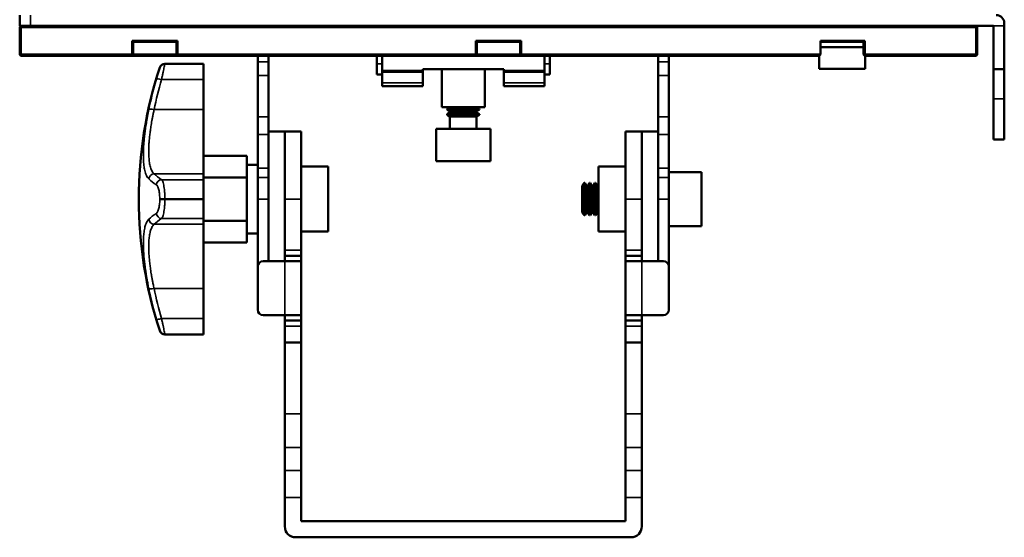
# Model space of a CAD drawing. Header units: millimetres. Extents: x 75 to 4764, y 75 to 3163.
# Tile 92 of 198: x 1377 to 1559, y 1786 to 1882. Entities that reach past the tile are written whole.
import ezdxf

# ---------------------------------------------------------------- set-up
doc = ezdxf.new("R2010")
doc.units = ezdxf.units.MM
doc.header["$LTSCALE"] = 15
doc.layers.add('Visible (ISO)', color=7, linetype='Continuous', lineweight=50)
doc.layers.add('Visible Narrow (ISO)', color=7, linetype='Continuous', lineweight=35)

msp = doc.modelspace()

# ---------------------------------------------------------------- linework, layer by layer
at = {"layer": 'Visible (ISO)'}
for p, q in [((1376.875, 1880.995), (1376.875, 1882.995)), ((1376.875, 1880.995), (1377.075, 1880.995)), ((1376.875, 1880.795), (1376.975, 1880.895)), ((1376.875, 1875.695), (1376.875, 1880.795)), ((1377.075, 1880.995), (1376.975, 1880.895)), ((1376.975, 1880.895), (1377.075, 1880.795)), ((1377.075, 1880.995), (1377.611, 1880.995)), ((1377.075, 1880.795), (1553.675, 1880.795)), ((1377.075, 1875.695), (1377.075, 1880.795)), ((1377.611, 1880.995), (1378.875, 1880.995)), ((1556.875, 1880.995), (1378.875, 1880.995)), ((1553.675, 1880.995), (1553.775, 1880.895)), ((1553.675, 1880.795), (1553.775, 1880.895)), ((1553.675, 1880.795), (1553.675, 1875.695)), ((1553.775, 1880.895), (1553.875, 1880.795)), ((1553.875, 1880.795), (1553.875, 1875.695)), ((1556.875, 1880.995), (1556.875, 1872.995)), ((1558.875, 1881.495), (1558.875, 1880.995)), ((1558.875, 1872.995), (1558.875, 1880.995)), ((1397.675, 1875.695), (1397.675, 1878.255)), ((1397.675, 1878.255), (1406.075, 1878.255)), ((1397.875, 1878.055), (1397.675, 1878.255)), ((1405.875, 1878.055), (1406.075, 1878.255)), ((1406.075, 1878.255), (1406.075, 1875.695)), ((1461.175, 1875.695), (1461.175, 1878.255)), ((1461.175, 1878.255), (1469.575, 1878.255)), ((1461.375, 1878.055), (1461.175, 1878.255)), ((1469.375, 1878.055), (1469.575, 1878.255)), ((1469.575, 1878.255), (1469.575, 1875.695)), ((1524.875, 1875.695), (1524.875, 1878.255)), ((1524.875, 1878.255), (1533.075, 1878.255)), ((1532.875, 1878.055), (1533.075, 1878.255)), ((1533.075, 1878.255), (1533.075, 1875.695)), ((1397.875, 1878.055), (1405.875, 1878.055)), ((1397.875, 1875.695), (1397.875, 1878.055)), ((1405.875, 1878.055), (1405.875, 1875.695)), ((1461.375, 1878.055), (1469.375, 1878.055)), ((1461.375, 1875.695), (1461.375, 1878.055)), ((1469.375, 1878.055), (1469.375, 1875.695)), ((1524.875, 1878.055), (1527.329, 1878.055)), ((1524.875, 1877.055), (1532.875, 1877.055)), ((1530.421, 1878.055), (1527.329, 1878.055)), ((1530.421, 1878.055), (1532.875, 1878.055)), ((1532.875, 1878.055), (1532.875, 1875.695)), ((1376.875, 1875.695), (1376.975, 1875.595)), ((1376.975, 1875.595), (1377.075, 1875.695)), ((1377.075, 1875.495), (1376.975, 1875.595)), ((1397.675, 1875.695), (1377.075, 1875.695)), ((1397.675, 1875.495), (1377.075, 1875.495)), ((1397.675, 1875.695), (1397.775, 1875.595)), ((1397.775, 1875.595), (1397.675, 1875.495)), ((1406.075, 1875.495), (1397.675, 1875.495)), ((1397.875, 1875.695), (1397.775, 1875.595)), ((1405.875, 1875.695), (1397.875, 1875.695)), ((1405.875, 1875.695), (1405.975, 1875.595)), ((1405.975, 1875.595), (1406.075, 1875.695)), ((1406.075, 1875.495), (1405.975, 1875.595)), ((1461.175, 1875.695), (1406.075, 1875.695)), ((1461.175, 1875.495), (1406.075, 1875.495)), ((1420.875, 1875.495), (1420.875, 1874.333)), ((1422.875, 1875.495), (1422.875, 1874.333)), ((1442.875, 1875.495), (1442.875, 1873.995)), ((1443.875, 1872.671), (1443.875, 1875.495)), ((1461.175, 1875.695), (1461.275, 1875.595)), ((1461.275, 1875.595), (1461.175, 1875.495)), ((1469.575, 1875.495), (1461.175, 1875.495)), ((1461.375, 1875.695), (1461.275, 1875.595)), ((1469.375, 1875.695), (1461.375, 1875.695)), ((1469.375, 1875.695), (1469.475, 1875.595)), ((1469.475, 1875.595), (1469.575, 1875.695)), ((1469.575, 1875.495), (1469.475, 1875.595)), ((1524.875, 1875.695), (1469.575, 1875.695)), ((1524.675, 1875.495), (1469.575, 1875.495)), ((1473.875, 1872.671), (1473.875, 1875.495)), ((1474.875, 1875.495), (1474.875, 1873.995)), ((1494.875, 1875.495), (1494.875, 1874.333)), ((1496.875, 1875.495), (1496.875, 1874.333)), ((1524.625, 1875.495), (1524.625, 1873.055)), ((1524.875, 1875.695), (1524.675, 1875.495)), ((1532.875, 1875.695), (1532.975, 1875.595)), ((1532.975, 1875.595), (1533.075, 1875.695)), ((1533.075, 1875.495), (1532.975, 1875.595)), ((1553.675, 1875.695), (1533.075, 1875.695)), ((1553.675, 1875.495), (1533.075, 1875.495)), ((1533.125, 1875.495), (1533.125, 1873.055)), ((1553.675, 1875.695), (1553.775, 1875.595)), ((1553.775, 1875.595), (1553.675, 1875.495)), ((1553.875, 1875.695), (1553.775, 1875.595)), ((1403.714, 1873.995), (1410.875, 1873.995)), ((1410.875, 1873.994), (1410.875, 1873.995)), ((1410.875, 1871.08), (1410.875, 1873.994)), ((1420.875, 1874.333), (1420.875, 1871.835)), ((1422.875, 1871.835), (1422.875, 1874.333)), ((1442.875, 1873.995), (1442.875, 1871.995)), ((1451.375, 1872.995), (1466.375, 1872.995)), ((1451.375, 1872.671), (1451.375, 1872.995)), ((1454.875, 1865.995), (1454.875, 1872.995)), ((1462.875, 1865.995), (1462.875, 1872.995)), ((1466.375, 1872.671), (1466.375, 1872.995)), ((1474.875, 1871.995), (1474.875, 1873.995)), ((1494.875, 1874.333), (1494.875, 1871.835)), ((1496.875, 1871.835), (1496.875, 1874.333)), ((1524.625, 1873.055), (1533.125, 1873.055)), ((1556.875, 1867.521), (1556.875, 1872.995)), ((1558.875, 1872.995), (1556.875, 1872.995)), ((1558.875, 1872.995), (1558.875, 1867.521)), ((1410.875, 1871.08), (1410.875, 1865.525)), ((1420.875, 1864.219), (1420.875, 1871.835)), ((1422.875, 1864.219), (1422.875, 1871.835)), ((1443.875, 1871.995), (1442.875, 1871.995)), ((1443.875, 1872.521), (1443.875, 1872.671)), ((1451.375, 1872.671), (1443.875, 1872.671)), ((1443.875, 1870.495), (1443.875, 1872.521)), ((1451.375, 1872.521), (1443.875, 1872.521)), ((1451.375, 1872.521), (1451.375, 1872.671)), ((1451.375, 1870.495), (1451.375, 1872.521)), ((1466.375, 1872.521), (1466.375, 1872.671)), ((1473.875, 1872.671), (1466.375, 1872.671)), ((1466.375, 1870.495), (1466.375, 1872.521)), ((1473.875, 1872.521), (1466.375, 1872.521)), ((1473.875, 1872.521), (1473.875, 1872.671)), ((1473.875, 1870.495), (1473.875, 1872.521)), ((1474.875, 1871.995), (1473.875, 1871.995)), ((1494.875, 1864.219), (1494.875, 1871.835)), ((1496.875, 1864.219), (1496.875, 1871.835)), ((1443.875, 1870.495), (1443.875, 1869.845)), ((1451.375, 1869.845), (1443.875, 1869.845)), ((1451.375, 1870.495), (1451.375, 1869.845)), ((1466.375, 1870.495), (1466.375, 1869.845)), ((1473.875, 1869.845), (1466.375, 1869.845)), ((1473.875, 1870.495), (1473.875, 1869.845)), ((1556.875, 1867.521), (1556.875, 1859.995)), ((1558.875, 1859.995), (1558.875, 1867.521)), ((1410.875, 1865.525), (1410.875, 1853.658)), ((1462.875, 1865.995), (1454.875, 1865.995)), ((1456.413, 1865.995), (1455.875, 1865.684)), ((1461.875, 1865.684), (1455.875, 1865.684)), ((1455.875, 1865.684), (1455.875, 1865.559)), ((1455.875, 1865.559), (1461.875, 1865.559)), ((1456.413, 1865.249), (1455.875, 1865.559)), ((1461.338, 1865.995), (1461.875, 1865.684)), ((1461.338, 1865.249), (1461.875, 1865.559)), ((1461.875, 1865.684), (1461.875, 1865.559)), ((1420.875, 1860.958), (1420.875, 1864.219)), ((1422.875, 1864.219), (1422.875, 1860.958)), ((1456.413, 1864.995), (1455.875, 1864.684)), ((1461.875, 1864.684), (1455.875, 1864.684)), ((1455.875, 1864.684), (1455.875, 1864.559)), ((1455.875, 1864.559), (1461.875, 1864.559)), ((1456.413, 1864.249), (1455.875, 1864.559)), ((1461.338, 1865.249), (1456.413, 1865.249)), ((1456.413, 1864.995), (1456.413, 1865.249)), ((1456.413, 1864.995), (1461.338, 1864.995)), ((1461.338, 1864.249), (1456.413, 1864.249)), ((1456.413, 1861.995), (1456.413, 1864.249)), ((1461.338, 1864.995), (1461.338, 1865.249)), ((1461.338, 1864.995), (1461.875, 1864.684)), ((1461.338, 1864.249), (1461.875, 1864.559)), ((1461.338, 1861.995), (1461.338, 1864.249)), ((1461.875, 1864.684), (1461.875, 1864.559)), ((1494.875, 1860.958), (1494.875, 1864.219)), ((1496.875, 1864.219), (1496.875, 1860.958)), ((1463.875, 1861.995), (1453.875, 1861.995)), ((1453.875, 1855.995), (1453.875, 1861.995)), ((1463.875, 1855.995), (1463.875, 1861.995)), ((1420.875, 1860.958), (1420.875, 1854.726)), ((1425.875, 1861.495), (1422.875, 1861.495)), ((1422.875, 1860.958), (1422.875, 1854.726)), ((1425.875, 1861.495), (1425.875, 1848.995)), ((1425.875, 1861.495), (1425.875, 1848.995)), ((1428.875, 1861.495), (1425.875, 1861.495)), ((1428.875, 1861.495), (1428.875, 1848.995)), ((1488.875, 1848.995), (1488.875, 1861.495)), ((1488.875, 1861.495), (1491.875, 1861.495)), ((1491.875, 1848.995), (1491.875, 1861.495)), ((1491.875, 1861.495), (1494.875, 1861.495)), ((1491.875, 1848.995), (1491.875, 1861.495)), ((1494.875, 1860.958), (1494.875, 1854.726)), ((1496.875, 1860.958), (1496.875, 1854.726)), ((1558.875, 1859.995), (1556.875, 1859.995)), ((1410.875, 1856.995), (1418.875, 1856.995)), ((1418.875, 1856.995), (1418.875, 1852.995)), ((1418.875, 1855.325), (1420.875, 1855.325)), ((1420.875, 1852.99), (1420.875, 1854.726)), ((1422.875, 1854.726), (1422.875, 1852.99)), ((1428.875, 1854.995), (1433.875, 1854.995)), ((1433.875, 1842.995), (1433.875, 1854.995)), ((1453.875, 1855.995), (1463.875, 1855.995)), ((1483.875, 1842.995), (1483.875, 1854.995)), ((1483.875, 1854.995), (1488.875, 1854.995)), ((1494.875, 1852.99), (1494.875, 1854.726)), ((1496.875, 1854.726), (1496.875, 1852.99)), ((1410.875, 1853.658), (1410.875, 1852.579)), ((1410.875, 1852.995), (1418.875, 1852.995)), ((1418.875, 1852.995), (1418.875, 1844.995)), ((1420.875, 1848.995), (1420.875, 1852.99)), ((1422.875, 1848.995), (1422.875, 1852.99)), ((1494.875, 1848.995), (1494.875, 1852.99)), ((1502.875, 1853.995), (1496.875, 1853.995)), ((1496.875, 1848.995), (1496.875, 1852.99)), ((1502.875, 1843.995), (1502.875, 1853.995)), ((1410.875, 1849.054), (1410.875, 1852.579)), ((1480.875, 1851.457), (1481.185, 1851.995)), ((1480.875, 1851.457), (1480.875, 1846.532)), ((1481.185, 1851.995), (1481.185, 1845.995)), ((1481.185, 1851.995), (1481.31, 1851.995)), ((1481.31, 1845.995), (1481.31, 1851.995)), ((1481.621, 1851.457), (1481.31, 1851.995)), ((1481.621, 1851.457), (1481.621, 1846.532)), ((1481.875, 1851.457), (1481.621, 1851.457)), ((1481.875, 1851.457), (1482.185, 1851.995)), ((1481.875, 1846.532), (1481.875, 1851.457)), ((1482.185, 1851.995), (1482.185, 1845.995)), ((1482.185, 1851.995), (1482.31, 1851.995)), ((1482.31, 1845.995), (1482.31, 1851.995)), ((1482.621, 1851.457), (1482.31, 1851.995)), ((1482.621, 1851.457), (1482.621, 1846.532)), ((1482.875, 1851.457), (1482.621, 1851.457)), ((1482.875, 1851.457), (1483.185, 1851.995)), ((1482.875, 1846.532), (1482.875, 1851.457)), ((1483.185, 1851.995), (1483.185, 1845.995)), ((1483.185, 1851.995), (1483.31, 1851.995)), ((1483.31, 1845.995), (1483.31, 1851.995)), ((1483.621, 1851.457), (1483.31, 1851.995)), ((1483.621, 1851.457), (1483.621, 1846.532)), ((1483.875, 1851.457), (1483.621, 1851.457)), ((1410.875, 1848.935), (1410.875, 1849.054)), ((1410.875, 1845.41), (1410.875, 1848.935)), ((1420.875, 1848.995), (1420.875, 1836.532)), ((1422.875, 1848.995), (1422.875, 1837.532)), ((1422.875, 1848.995), (1422.875, 1837.532)), ((1425.875, 1839.532), (1425.875, 1848.995)), ((1428.875, 1839.532), (1428.875, 1848.995)), ((1488.875, 1848.995), (1488.875, 1839.532)), ((1491.875, 1848.995), (1491.875, 1839.532)), ((1494.875, 1848.995), (1494.875, 1837.532)), ((1494.875, 1837.532), (1494.875, 1848.995)), ((1496.875, 1848.995), (1496.875, 1836.532)), ((1480.875, 1846.532), (1481.185, 1845.995)), ((1481.185, 1845.995), (1481.31, 1845.995)), ((1481.621, 1846.532), (1481.31, 1845.995)), ((1481.875, 1846.532), (1481.621, 1846.532)), ((1481.875, 1846.532), (1482.185, 1845.995)), ((1482.185, 1845.995), (1482.31, 1845.995)), ((1482.621, 1846.532), (1482.31, 1845.995)), ((1482.875, 1846.532), (1482.621, 1846.532)), ((1482.875, 1846.532), (1483.185, 1845.995)), ((1483.185, 1845.995), (1483.31, 1845.995)), ((1483.621, 1846.532), (1483.31, 1845.995)), ((1483.875, 1846.532), (1483.621, 1846.532)), ((1410.875, 1845.41), (1410.875, 1844.331)), ((1410.875, 1844.995), (1418.875, 1844.995)), ((1410.875, 1844.331), (1410.875, 1832.464)), ((1418.875, 1844.995), (1418.875, 1840.995)), ((1502.875, 1843.995), (1496.875, 1843.995)), ((1418.875, 1842.665), (1420.875, 1842.665)), ((1428.875, 1842.995), (1433.875, 1842.995)), ((1483.875, 1842.995), (1488.875, 1842.995)), ((1410.875, 1840.995), (1418.875, 1840.995)), ((1425.875, 1839.532), (1425.875, 1838.532)), ((1425.875, 1837.532), (1425.875, 1838.532)), ((1425.875, 1838.532), (1428.875, 1838.532)), ((1428.875, 1838.532), (1428.875, 1839.532)), ((1428.875, 1837.532), (1428.875, 1838.532)), ((1488.875, 1839.532), (1488.875, 1838.532)), ((1488.875, 1837.532), (1488.875, 1838.532)), ((1488.875, 1838.532), (1491.875, 1838.532)), ((1491.875, 1838.532), (1491.875, 1839.532)), ((1491.875, 1837.532), (1491.875, 1838.532)), ((1420.875, 1836.532), (1420.875, 1828.532)), ((1425.875, 1837.532), (1421.875, 1837.532)), ((1428.875, 1837.532), (1425.875, 1837.532)), ((1428.875, 1837.532), (1428.875, 1827.532)), ((1488.875, 1827.532), (1488.875, 1837.532)), ((1491.875, 1837.532), (1488.875, 1837.532)), ((1495.875, 1837.532), (1491.875, 1837.532)), ((1496.875, 1836.532), (1496.875, 1828.532)), ((1410.875, 1832.464), (1410.875, 1826.909)), ((1421.875, 1827.532), (1425.875, 1827.532)), ((1425.875, 1826.532), (1425.875, 1827.532)), ((1425.875, 1827.532), (1428.875, 1827.532)), ((1428.875, 1826.532), (1428.875, 1827.532)), ((1488.875, 1826.532), (1488.875, 1827.532)), ((1488.875, 1827.532), (1491.875, 1827.532)), ((1491.875, 1826.532), (1491.875, 1827.532)), ((1491.875, 1827.532), (1495.875, 1827.532)), ((1410.875, 1823.995), (1410.875, 1826.909)), ((1425.875, 1826.532), (1425.875, 1825.532)), ((1428.875, 1826.532), (1425.875, 1826.532)), ((1425.875, 1822.495), (1425.875, 1825.532)), ((1428.875, 1825.532), (1428.875, 1826.532)), ((1428.875, 1822.495), (1428.875, 1825.532)), ((1488.875, 1826.532), (1488.875, 1825.532)), ((1491.875, 1826.532), (1488.875, 1826.532)), ((1488.875, 1825.532), (1488.875, 1822.495)), ((1491.875, 1825.532), (1491.875, 1826.532)), ((1491.875, 1825.532), (1491.875, 1822.495)), ((1403.714, 1823.995), (1410.875, 1823.995)), ((1410.875, 1823.995), (1410.875, 1823.995)), ((1425.875, 1809.324), (1425.875, 1822.495)), ((1428.875, 1822.495), (1425.875, 1822.495)), ((1428.875, 1809.324), (1428.875, 1822.495)), ((1488.875, 1822.495), (1488.875, 1809.324)), ((1488.875, 1822.495), (1491.875, 1822.495)), ((1491.875, 1822.495), (1491.875, 1809.324)), ((1425.875, 1803.062), (1425.875, 1809.324)), ((1428.875, 1809.324), (1428.875, 1803.062)), ((1488.875, 1803.062), (1488.875, 1809.324)), ((1491.875, 1809.324), (1491.875, 1803.062)), ((1425.875, 1798.816), (1425.875, 1803.062)), ((1428.875, 1798.816), (1428.875, 1803.062)), ((1488.875, 1798.816), (1488.875, 1803.062)), ((1491.875, 1798.816), (1491.875, 1803.062)), ((1425.875, 1798.816), (1425.875, 1793.828)), ((1428.875, 1793.828), (1428.875, 1798.816)), ((1488.875, 1798.816), (1488.875, 1793.828)), ((1491.875, 1793.828), (1491.875, 1798.816)), ((1425.875, 1788.495), (1425.875, 1793.828)), ((1428.875, 1789.495), (1428.875, 1793.828)), ((1488.875, 1789.495), (1488.875, 1793.828)), ((1491.875, 1793.828), (1491.875, 1788.495)), ((1488.875, 1789.495), (1428.875, 1789.495)), ((1489.875, 1786.495), (1427.875, 1786.495))]:
    msp.add_line(p, q, dxfattribs=at)
for centre, radius, start, end in [((1557.375, 1881.495), 1.5, 0, 90), ((1476.824, 1848.995), 77.949, 161.82648, 198.17352), ((1403.714, 1872.995), 1, 90, 161.82648), ((1421.875, 1836.532), 1, 90, 180), ((1495.875, 1836.532), 1, 0, 90), ((1421.875, 1828.532), 1, 180, 270), ((1495.875, 1828.532), 1, 270, 0), ((1403.714, 1824.995), 1, 198.17352, 270), ((1427.875, 1788.495), 2, 180, 270), ((1489.875, 1788.495), 2, 270, 0)]:
    msp.add_arc(centre, radius, start, end, dxfattribs=at)
at = {"layer": 'Visible Narrow (ISO)'}
for p, q in [((1378.875, 1880.995), (1378.875, 1882.995)), ((1558.875, 1880.995), (1556.875, 1880.995)), ((1402.763, 1873.306), (1402.763, 1873.306)), ((1403.714, 1873.994), (1403.714, 1873.995)), ((1403.714, 1873.994), (1410.875, 1873.994)), ((1420.875, 1874.333), (1422.875, 1874.333)), ((1443.875, 1873.995), (1442.875, 1873.995)), ((1474.875, 1873.995), (1473.875, 1873.995)), ((1494.875, 1874.333), (1496.875, 1874.333)), ((1403.102, 1871.08), (1410.875, 1871.08)), ((1420.875, 1871.835), (1422.875, 1871.835)), ((1494.875, 1871.835), (1496.875, 1871.835)), ((1451.375, 1870.495), (1443.875, 1870.495)), ((1473.875, 1870.495), (1466.375, 1870.495)), ((1558.875, 1867.521), (1556.875, 1867.521)), ((1401.72, 1865.525), (1410.875, 1865.525)), ((1422.875, 1864.219), (1420.875, 1864.219)), ((1496.875, 1864.219), (1494.875, 1864.219)), ((1422.875, 1860.958), (1420.875, 1860.958)), ((1496.875, 1860.958), (1494.875, 1860.958)), ((1420.875, 1854.726), (1422.875, 1854.726)), ((1494.875, 1854.726), (1496.875, 1854.726)), ((1401.72, 1853.658), (1410.875, 1853.658)), ((1420.875, 1852.99), (1422.875, 1852.99)), ((1494.875, 1852.99), (1496.875, 1852.99)), ((1410.875, 1852.579), (1403.102, 1852.579)), ((1402.763, 1848.937), (1402.763, 1849.052)), ((1403.714, 1848.935), (1403.714, 1849.054)), ((1410.875, 1849.054), (1403.714, 1849.054)), ((1403.714, 1848.935), (1410.875, 1848.935)), ((1422.875, 1848.995), (1420.875, 1848.995)), ((1425.875, 1848.995), (1428.875, 1848.995)), ((1491.875, 1848.995), (1488.875, 1848.995)), ((1494.875, 1848.995), (1496.875, 1848.995)), ((1401.72, 1844.331), (1410.875, 1844.331)), ((1403.102, 1845.41), (1410.875, 1845.41)), ((1425.875, 1839.532), (1428.875, 1839.532)), ((1488.875, 1839.532), (1491.875, 1839.532)), ((1425.875, 1837.532), (1425.875, 1827.532)), ((1491.875, 1827.532), (1491.875, 1837.532)), ((1401.72, 1832.464), (1410.875, 1832.464)), ((1410.875, 1826.909), (1403.102, 1826.909)), ((1428.875, 1825.532), (1425.875, 1825.532)), ((1491.875, 1825.532), (1488.875, 1825.532)), ((1402.763, 1824.683), (1402.763, 1824.683)), ((1410.875, 1823.995), (1403.714, 1823.995)), ((1403.714, 1823.995), (1403.714, 1823.995)), ((1428.875, 1809.324), (1425.875, 1809.324)), ((1491.875, 1809.324), (1488.875, 1809.324)), ((1428.875, 1803.062), (1425.875, 1803.062)), ((1491.875, 1803.062), (1488.875, 1803.062)), ((1425.875, 1798.816), (1428.875, 1798.816)), ((1488.875, 1798.816), (1491.875, 1798.816)), ((1425.875, 1793.828), (1428.875, 1793.828)), ((1488.875, 1793.828), (1491.875, 1793.828))]:
    msp.add_line(p, q, dxfattribs=at)
for centre, major_axis, ratio, start_param, end_param in [((1403.714, 1872.994), (-1, 0), 0.9999972, 4.712389, 5.9659976), ((1476.824, 1850.293), (-77.65, 0), 0.9816819, 6.0057034, 6.0817155), ((1476.824, 1850.467), (-76.654, 0), 0.9816819, 6.0057034, 6.0817155), ((1403.102, 1870.89), (-0.96, 0.279), 0.1832392, 4.7655049, 6.2487641), ((1401.72, 1865.334), (-0.979, 0.204), 0.1866735, 4.7512072, 6.2344665), ((1401.72, 1852.676), (-0.682, -0.731), 0.9618259, 3.9117018, 5.3949611), ((1476.824, 1856.58), (-76.654, 0), 0.1905272, 0.2014699, 0.2774819), ((1476.824, 1855.684), (-77.65, 0), 0.1905272, 0.2014699, 0.2774819), ((1403.102, 1851.598), (-0.556, -0.831), 0.9441309, 3.7579998, 5.241259), ((1403.714, 1849.052), (-1, 0), 0.0023802, 4.712389, 5.9659961), ((1403.714, 1848.937), (-1, 0), 0.0023802, 0.3171891, 1.5707963), ((1476.824, 1842.305), (-77.65, 0), 0.1905272, 6.0057034, 6.0817155), ((1403.102, 1846.391), (-0.556, 0.831), 0.9441309, 1.0419264, 2.5251856), ((1401.72, 1845.313), (-0.682, 0.731), 0.9618259, 0.8882243, 2.3714835), ((1476.824, 1841.409), (-76.654, 0), 0.1905272, 6.0057034, 6.0817155), ((1401.72, 1832.655), (-0.979, -0.204), 0.1866735, 0.0487188, 1.5319781), ((1476.824, 1847.696), (-77.65, 0), 0.9816819, 0.2014699, 0.2774819), ((1476.824, 1847.522), (-76.654, 0), 0.9816819, 0.2014699, 0.2774819), ((1403.102, 1827.099), (-0.96, -0.279), 0.1832392, 0.0344212, 1.5176804), ((1403.714, 1824.995), (-1, 0), 0.9999972, 0.3171878, 1.5707963)]:
    msp.add_ellipse(centre, major_axis=major_axis, ratio=ratio, start_param=start_param, end_param=end_param, dxfattribs=at)
for points, knots in [([(1402.763, 1873.306), (1402.763, 1873.306), (1402.758, 1873.288), (1402.749, 1873.255), (1402.739, 1873.223), (1402.726, 1873.175), (1402.708, 1873.113), (1402.689, 1873.05), (1402.666, 1872.972), (1402.64, 1872.88), (1402.613, 1872.789), (1402.583, 1872.685), (1402.549, 1872.567), (1402.514, 1872.449), (1402.476, 1872.317), (1402.434, 1872.172), (1402.392, 1872.027), (1402.345, 1871.869), (1402.297, 1871.702), (1402.249, 1871.535), (1402.198, 1871.36), (1402.144, 1871.174)], [0, 0, 0, 0, 0.1428571, 0.1428571, 0.1428571, 0.2857143, 0.2857143, 0.2857143, 0.4285714, 0.4285714, 0.4285714, 0.5714286, 0.5714286, 0.5714286, 0.7142857, 0.7142857, 0.7142857, 0.8571429, 0.8571429, 0.8571429, 1, 1, 1, 1]), ([(1403.714, 1873.994), (1403.714, 1873.994), (1403.709, 1873.97), (1403.699, 1873.925), (1403.69, 1873.88), (1403.676, 1873.815), (1403.658, 1873.73), (1403.64, 1873.644), (1403.618, 1873.537), (1403.592, 1873.412), (1403.565, 1873.287), (1403.535, 1873.145), (1403.502, 1872.984), (1403.468, 1872.823), (1403.43, 1872.643), (1403.388, 1872.444), (1403.347, 1872.246), (1403.301, 1872.03), (1403.253, 1871.801), (1403.205, 1871.572), (1403.154, 1871.331), (1403.102, 1871.08)], [0, 0, 0, 0, 0.1428571, 0.1428571, 0.1428571, 0.2857143, 0.2857143, 0.2857143, 0.4285714, 0.4285714, 0.4285714, 0.5714286, 0.5714286, 0.5714286, 0.7142857, 0.7142857, 0.7142857, 0.8571429, 0.8571429, 0.8571429, 1, 1, 1, 1]), ([(1400.744, 1865.547), (1400.689, 1865.28), (1400.637, 1865.022), (1400.589, 1864.777), (1400.541, 1864.531), (1400.497, 1864.296), (1400.456, 1864.067), (1400.414, 1863.837), (1400.374, 1863.611), (1400.338, 1863.394), (1400.301, 1863.177), (1400.267, 1862.968), (1400.236, 1862.768), (1400.204, 1862.569), (1400.176, 1862.379), (1400.149, 1862.196), (1400.123, 1862.014), (1400.098, 1861.839), (1400.075, 1861.668), (1400.052, 1861.496), (1400.031, 1861.328), (1400.01, 1861.161), (1399.99, 1860.994), (1399.97, 1860.828), (1399.952, 1860.664), (1399.934, 1860.499), (1399.917, 1860.336), (1399.901, 1860.174), (1399.885, 1860.013), (1399.87, 1859.853), (1399.856, 1859.696), (1399.843, 1859.538), (1399.83, 1859.383), (1399.819, 1859.229), (1399.808, 1859.075), (1399.797, 1858.922), (1399.788, 1858.767), (1399.779, 1858.612), (1399.771, 1858.455), (1399.764, 1858.295), (1399.757, 1858.135), (1399.751, 1857.972), (1399.747, 1857.81), (1399.743, 1857.649), (1399.74, 1857.488), (1399.739, 1857.326), (1399.738, 1857.165), (1399.738, 1857.003), (1399.741, 1856.834), (1399.744, 1856.665), (1399.748, 1856.489), (1399.756, 1856.309), (1399.764, 1856.13), (1399.775, 1855.946), (1399.789, 1855.764), (1399.803, 1855.583), (1399.821, 1855.402), (1399.842, 1855.23), (1399.862, 1855.057), (1399.886, 1854.892), (1399.914, 1854.732), (1399.941, 1854.571), (1399.972, 1854.415), (1400.008, 1854.261), (1400.045, 1854.107), (1400.086, 1853.954), (1400.135, 1853.804), (1400.184, 1853.653), (1400.24, 1853.505), (1400.304, 1853.368), (1400.367, 1853.231), (1400.438, 1853.105), (1400.512, 1852.997), (1400.586, 1852.889), (1400.663, 1852.799), (1400.744, 1852.724)], [0, 0, 0, 0, 0.04, 0.04, 0.04, 0.08, 0.08, 0.08, 0.12, 0.12, 0.12, 0.16, 0.16, 0.16, 0.2, 0.2, 0.2, 0.24, 0.24, 0.24, 0.28, 0.28, 0.28, 0.32, 0.32, 0.32, 0.36, 0.36, 0.36, 0.4, 0.4, 0.4, 0.44, 0.44, 0.44, 0.48, 0.48, 0.48, 0.52, 0.52, 0.52, 0.56, 0.56, 0.56, 0.6, 0.6, 0.6, 0.64, 0.64, 0.64, 0.68, 0.68, 0.68, 0.72, 0.72, 0.72, 0.76, 0.76, 0.76, 0.8, 0.8, 0.8, 0.84, 0.84, 0.84, 0.88, 0.88, 0.88, 0.92, 0.92, 0.92, 0.96, 0.96, 0.96, 1, 1, 1, 1]), ([(1401.72, 1865.525), (1401.665, 1865.278), (1401.614, 1865.04), (1401.567, 1864.812), (1401.52, 1864.585), (1401.476, 1864.368), (1401.435, 1864.155), (1401.394, 1863.942), (1401.355, 1863.734), (1401.319, 1863.533), (1401.283, 1863.332), (1401.249, 1863.138), (1401.218, 1862.953), (1401.187, 1862.769), (1401.159, 1862.593), (1401.133, 1862.424), (1401.107, 1862.256), (1401.083, 1862.094), (1401.06, 1861.935), (1401.037, 1861.776), (1401.016, 1861.621), (1400.996, 1861.466), (1400.975, 1861.311), (1400.956, 1861.158), (1400.938, 1861.006), (1400.92, 1860.853), (1400.903, 1860.702), (1400.887, 1860.553), (1400.872, 1860.403), (1400.857, 1860.256), (1400.844, 1860.11), (1400.83, 1859.964), (1400.818, 1859.821), (1400.807, 1859.678), (1400.796, 1859.536), (1400.786, 1859.394), (1400.776, 1859.251), (1400.767, 1859.107), (1400.759, 1858.962), (1400.752, 1858.814), (1400.745, 1858.666), (1400.74, 1858.515), (1400.736, 1858.365), (1400.731, 1858.215), (1400.729, 1858.066), (1400.728, 1857.917), (1400.727, 1857.767), (1400.727, 1857.618), (1400.73, 1857.461), (1400.732, 1857.305), (1400.737, 1857.142), (1400.745, 1856.976), (1400.753, 1856.81), (1400.763, 1856.64), (1400.777, 1856.472), (1400.791, 1856.303), (1400.809, 1856.137), (1400.829, 1855.977), (1400.85, 1855.817), (1400.873, 1855.664), (1400.9, 1855.516), (1400.927, 1855.367), (1400.958, 1855.223), (1400.994, 1855.08), (1401.03, 1854.937), (1401.071, 1854.796), (1401.119, 1854.657), (1401.167, 1854.518), (1401.223, 1854.381), (1401.285, 1854.254), (1401.348, 1854.127), (1401.418, 1854.01), (1401.491, 1853.91), (1401.564, 1853.811), (1401.64, 1853.727), (1401.72, 1853.658)], [0, 0, 0, 0, 0.04, 0.04, 0.04, 0.08, 0.08, 0.08, 0.12, 0.12, 0.12, 0.16, 0.16, 0.16, 0.2, 0.2, 0.2, 0.24, 0.24, 0.24, 0.28, 0.28, 0.28, 0.32, 0.32, 0.32, 0.36, 0.36, 0.36, 0.4, 0.4, 0.4, 0.44, 0.44, 0.44, 0.48, 0.48, 0.48, 0.52, 0.52, 0.52, 0.56, 0.56, 0.56, 0.6, 0.6, 0.6, 0.64, 0.64, 0.64, 0.68, 0.68, 0.68, 0.72, 0.72, 0.72, 0.76, 0.76, 0.76, 0.8, 0.8, 0.8, 0.84, 0.84, 0.84, 0.88, 0.88, 0.88, 0.92, 0.92, 0.92, 0.96, 0.96, 0.96, 1, 1, 1, 1]), ([(1402.144, 1851.632), (1402.195, 1851.598), (1402.243, 1851.547), (1402.289, 1851.481), (1402.336, 1851.416), (1402.379, 1851.337), (1402.421, 1851.241), (1402.463, 1851.145), (1402.503, 1851.033), (1402.539, 1850.908), (1402.576, 1850.784), (1402.608, 1850.647), (1402.635, 1850.506), (1402.663, 1850.366), (1402.685, 1850.222), (1402.703, 1850.072), (1402.722, 1849.921), (1402.737, 1849.764), (1402.747, 1849.595), (1402.757, 1849.425), (1402.763, 1849.244), (1402.763, 1849.052)], [0.00000001, 0.00000001, 0.00000001, 0.00000001, 0.14285714, 0.14285714, 0.14285714, 0.28571429, 0.28571429, 0.28571429, 0.42857143, 0.42857143, 0.42857143, 0.57142857, 0.57142857, 0.57142857, 0.71428571, 0.71428571, 0.71428571, 0.85714286, 0.85714286, 0.85714286, 1, 1, 1, 1]), ([(1403.102, 1852.579), (1403.152, 1852.533), (1403.2, 1852.464), (1403.246, 1852.374), (1403.291, 1852.284), (1403.334, 1852.176), (1403.376, 1852.045), (1403.417, 1851.915), (1403.457, 1851.761), (1403.492, 1851.591), (1403.528, 1851.42), (1403.56, 1851.233), (1403.587, 1851.041), (1403.614, 1850.849), (1403.636, 1850.653), (1403.654, 1850.447), (1403.672, 1850.242), (1403.687, 1850.028), (1403.697, 1849.796), (1403.708, 1849.563), (1403.714, 1849.313), (1403.714, 1849.054)], [0.00000001, 0.00000001, 0.00000001, 0.00000001, 0.14285714, 0.14285714, 0.14285714, 0.28571429, 0.28571429, 0.28571429, 0.42857143, 0.42857143, 0.42857143, 0.57142857, 0.57142857, 0.57142857, 0.71428571, 0.71428571, 0.71428571, 0.85714286, 0.85714286, 0.85714286, 1, 1, 1, 1]), ([(1402.763, 1848.937), (1402.763, 1848.762), (1402.758, 1848.591), (1402.749, 1848.427), (1402.739, 1848.263), (1402.726, 1848.105), (1402.708, 1847.952), (1402.689, 1847.798), (1402.666, 1847.647), (1402.64, 1847.507), (1402.613, 1847.366), (1402.583, 1847.235), (1402.549, 1847.113), (1402.514, 1846.991), (1402.476, 1846.878), (1402.434, 1846.778), (1402.392, 1846.677), (1402.345, 1846.59), (1402.297, 1846.519), (1402.249, 1846.448), (1402.198, 1846.393), (1402.144, 1846.357)], [0, 0, 0, 0, 0.1428571, 0.1428571, 0.1428571, 0.2857143, 0.2857143, 0.2857143, 0.4285714, 0.4285714, 0.4285714, 0.5714286, 0.5714286, 0.5714286, 0.7142857, 0.7142857, 0.7142857, 0.8571429, 0.8571429, 0.8571429, 1, 1, 1, 1]), ([(1403.714, 1848.935), (1403.714, 1848.698), (1403.709, 1848.463), (1403.699, 1848.238), (1403.69, 1848.014), (1403.676, 1847.799), (1403.658, 1847.589), (1403.64, 1847.378), (1403.618, 1847.173), (1403.592, 1846.981), (1403.565, 1846.789), (1403.535, 1846.61), (1403.502, 1846.443), (1403.468, 1846.276), (1403.43, 1846.122), (1403.388, 1845.984), (1403.347, 1845.847), (1403.301, 1845.727), (1403.253, 1845.63), (1403.205, 1845.533), (1403.154, 1845.458), (1403.102, 1845.41)], [0, 0, 0, 0, 0.1428571, 0.1428571, 0.1428571, 0.2857143, 0.2857143, 0.2857143, 0.4285714, 0.4285714, 0.4285714, 0.5714286, 0.5714286, 0.5714286, 0.7142857, 0.7142857, 0.7142857, 0.8571429, 0.8571429, 0.8571429, 1, 1, 1, 1]), ([(1400.744, 1845.265), (1400.658, 1845.185), (1400.58, 1845.091), (1400.509, 1844.987), (1400.438, 1844.884), (1400.375, 1844.77), (1400.316, 1844.647), (1400.258, 1844.524), (1400.205, 1844.392), (1400.159, 1844.256), (1400.112, 1844.121), (1400.072, 1843.984), (1400.036, 1843.842), (1400, 1843.699), (1399.968, 1843.552), (1399.939, 1843.397), (1399.909, 1843.241), (1399.883, 1843.078), (1399.861, 1842.911), (1399.839, 1842.745), (1399.82, 1842.574), (1399.804, 1842.405), (1399.789, 1842.236), (1399.777, 1842.067), (1399.768, 1841.904), (1399.758, 1841.741), (1399.752, 1841.584), (1399.747, 1841.429), (1399.742, 1841.274), (1399.74, 1841.122), (1399.739, 1840.966), (1399.738, 1840.81), (1399.738, 1840.651), (1399.741, 1840.49), (1399.743, 1840.33), (1399.747, 1840.168), (1399.752, 1840.009), (1399.757, 1839.849), (1399.763, 1839.691), (1399.771, 1839.533), (1399.779, 1839.376), (1399.788, 1839.219), (1399.798, 1839.061), (1399.808, 1838.903), (1399.82, 1838.743), (1399.832, 1838.581), (1399.845, 1838.419), (1399.859, 1838.255), (1399.874, 1838.089), (1399.89, 1837.923), (1399.906, 1837.755), (1399.924, 1837.586), (1399.942, 1837.417), (1399.96, 1837.247), (1399.981, 1837.075), (1400.001, 1836.904), (1400.022, 1836.73), (1400.045, 1836.552), (1400.068, 1836.374), (1400.093, 1836.192), (1400.12, 1836), (1400.147, 1835.808), (1400.176, 1835.607), (1400.208, 1835.399), (1400.24, 1835.192), (1400.274, 1834.979), (1400.31, 1834.758), (1400.347, 1834.537), (1400.386, 1834.309), (1400.429, 1834.069), (1400.472, 1833.829), (1400.519, 1833.577), (1400.571, 1833.307), (1400.623, 1833.037), (1400.681, 1832.748), (1400.744, 1832.442)], [0, 0, 0, 0, 0.04, 0.04, 0.04, 0.08, 0.08, 0.08, 0.12, 0.12, 0.12, 0.16, 0.16, 0.16, 0.2, 0.2, 0.2, 0.24, 0.24, 0.24, 0.28, 0.28, 0.28, 0.32, 0.32, 0.32, 0.36, 0.36, 0.36, 0.4, 0.4, 0.4, 0.44, 0.44, 0.44, 0.48, 0.48, 0.48, 0.52, 0.52, 0.52, 0.56, 0.56, 0.56, 0.6, 0.6, 0.6, 0.64, 0.64, 0.64, 0.68, 0.68, 0.68, 0.72, 0.72, 0.72, 0.76, 0.76, 0.76, 0.8, 0.8, 0.8, 0.84, 0.84, 0.84, 0.88, 0.88, 0.88, 0.92, 0.92, 0.92, 0.96, 0.96, 0.96, 1, 1, 1, 1]), ([(1401.72, 1844.331), (1401.635, 1844.257), (1401.558, 1844.17), (1401.488, 1844.074), (1401.418, 1843.978), (1401.355, 1843.873), (1401.298, 1843.759), (1401.24, 1843.646), (1401.188, 1843.523), (1401.142, 1843.398), (1401.096, 1843.273), (1401.057, 1843.145), (1401.021, 1843.014), (1400.986, 1842.882), (1400.954, 1842.746), (1400.925, 1842.602), (1400.896, 1842.458), (1400.871, 1842.307), (1400.848, 1842.153), (1400.826, 1841.999), (1400.808, 1841.841), (1400.792, 1841.684), (1400.777, 1841.528), (1400.765, 1841.372), (1400.756, 1841.221), (1400.747, 1841.07), (1400.74, 1840.924), (1400.736, 1840.781), (1400.731, 1840.638), (1400.729, 1840.497), (1400.728, 1840.352), (1400.727, 1840.208), (1400.727, 1840.061), (1400.729, 1839.912), (1400.732, 1839.764), (1400.735, 1839.614), (1400.741, 1839.467), (1400.746, 1839.319), (1400.752, 1839.173), (1400.76, 1839.027), (1400.767, 1838.881), (1400.776, 1838.736), (1400.786, 1838.589), (1400.796, 1838.443), (1400.808, 1838.295), (1400.82, 1838.145), (1400.833, 1837.995), (1400.846, 1837.844), (1400.862, 1837.69), (1400.877, 1837.537), (1400.893, 1837.381), (1400.91, 1837.225), (1400.928, 1837.068), (1400.947, 1836.911), (1400.966, 1836.752), (1400.986, 1836.593), (1401.007, 1836.433), (1401.03, 1836.268), (1401.053, 1836.103), (1401.077, 1835.934), (1401.104, 1835.756), (1401.13, 1835.579), (1401.159, 1835.393), (1401.191, 1835.201), (1401.222, 1835.009), (1401.256, 1834.811), (1401.292, 1834.607), (1401.328, 1834.403), (1401.367, 1834.192), (1401.409, 1833.97), (1401.452, 1833.748), (1401.498, 1833.515), (1401.549, 1833.264), (1401.601, 1833.014), (1401.657, 1832.747), (1401.72, 1832.464)], [0, 0, 0, 0, 0.04, 0.04, 0.04, 0.08, 0.08, 0.08, 0.12, 0.12, 0.12, 0.16, 0.16, 0.16, 0.2, 0.2, 0.2, 0.24, 0.24, 0.24, 0.28, 0.28, 0.28, 0.32, 0.32, 0.32, 0.36, 0.36, 0.36, 0.4, 0.4, 0.4, 0.44, 0.44, 0.44, 0.48, 0.48, 0.48, 0.52, 0.52, 0.52, 0.56, 0.56, 0.56, 0.6, 0.6, 0.6, 0.64, 0.64, 0.64, 0.68, 0.68, 0.68, 0.72, 0.72, 0.72, 0.76, 0.76, 0.76, 0.8, 0.8, 0.8, 0.84, 0.84, 0.84, 0.88, 0.88, 0.88, 0.92, 0.92, 0.92, 0.96, 0.96, 0.96, 1, 1, 1, 1]), ([(1402.144, 1826.815), (1402.195, 1826.639), (1402.243, 1826.472), (1402.289, 1826.313), (1402.336, 1826.154), (1402.379, 1826.004), (1402.421, 1825.86), (1402.463, 1825.716), (1402.503, 1825.578), (1402.539, 1825.454), (1402.576, 1825.329), (1402.608, 1825.218), (1402.635, 1825.124), (1402.663, 1825.031), (1402.685, 1824.954), (1402.703, 1824.891), (1402.722, 1824.827), (1402.737, 1824.776), (1402.747, 1824.74), (1402.757, 1824.705), (1402.763, 1824.683), (1402.763, 1824.683)], [0.00000001, 0.00000001, 0.00000001, 0.00000001, 0.14285714, 0.14285714, 0.14285714, 0.28571429, 0.28571429, 0.28571429, 0.42857143, 0.42857143, 0.42857143, 0.57142857, 0.57142857, 0.57142857, 0.71428571, 0.71428571, 0.71428571, 0.85714286, 0.85714286, 0.85714286, 1, 1, 1, 1]), ([(1403.102, 1826.909), (1403.152, 1826.672), (1403.2, 1826.441), (1403.246, 1826.223), (1403.291, 1826.006), (1403.334, 1825.801), (1403.376, 1825.604), (1403.417, 1825.407), (1403.457, 1825.219), (1403.492, 1825.049), (1403.528, 1824.878), (1403.56, 1824.726), (1403.587, 1824.598), (1403.614, 1824.47), (1403.636, 1824.366), (1403.654, 1824.279), (1403.672, 1824.192), (1403.687, 1824.123), (1403.697, 1824.074), (1403.708, 1824.024), (1403.714, 1823.995), (1403.714, 1823.995)], [0.00000001, 0.00000001, 0.00000001, 0.00000001, 0.14285714, 0.14285714, 0.14285714, 0.28571429, 0.28571429, 0.28571429, 0.42857143, 0.42857143, 0.42857143, 0.57142857, 0.57142857, 0.57142857, 0.71428571, 0.71428571, 0.71428571, 0.85714286, 0.85714286, 0.85714286, 1, 1, 1, 1])]:
    msp.add_open_spline(points, degree=3, knots=knots, dxfattribs=at)

doc.saveas('drawing.dxf')
